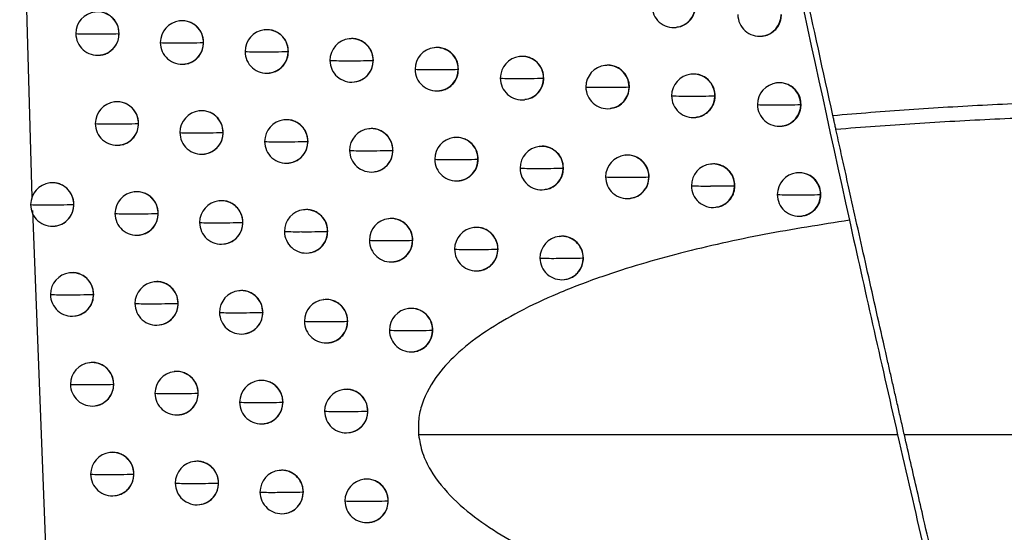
# Model space of a CAD drawing. Header units: millimetres. Extents: x 12 to 1209, y -252 to 1182.
# Tile 112 of 162: x 659 to 681, y 339 to 351. Entities that reach past the tile are written whole.
import ezdxf

# ---------------------------------------------------------------- set-up
doc = ezdxf.new("R2010")
doc.units = ezdxf.units.MM

msp = doc.modelspace()

# ---------------------------------------------------------------- linework, layer by layer
at = {"color": 7, "linetype": 'Continuous', "lineweight": 25}
for p, q in [((658.676, 356.72), (658.958, 346.856)), ((662.361, 350.913), (662.353, 350.912)), ((664.309, 350.708), (664.301, 350.707)), ((673.783, 350.765), (673.791, 350.766)), ((660.964, 350.622), (660.963, 350.622)), ((666.263, 350.502), (666.255, 350.502)), ((675.759, 350.563), (675.767, 350.564)), ((662.909, 350.416), (662.907, 350.416)), ((668.221, 350.298), (668.213, 350.297)), ((660.528, 350.126), (660.534, 350.126)), ((664.859, 350.211), (664.855, 350.21)), ((670.183, 350.094), (670.176, 350.093)), ((662.472, 349.919), (662.478, 349.92)), ((666.813, 350.006), (666.809, 350.005)), ((668.773, 349.801), (668.767, 349.801)), ((672.151, 349.89), (672.143, 349.89)), ((664.42, 349.714), (664.427, 349.715)), ((670.73, 349.597), (670.73, 349.597)), ((670.736, 349.597), (670.73, 349.597)), ((674.123, 349.688), (674.115, 349.687)), ((666.374, 349.509), (666.381, 349.509)), ((672.705, 349.394), (672.697, 349.393)), ((672.697, 349.393), (672.697, 349.393)), ((676.1, 349.485), (676.092, 349.484)), ((668.332, 349.304), (668.339, 349.305)), ((674.678, 349.191), (674.669, 349.19)), ((674.669, 349.19), (674.669, 349.19)), ((660.865, 349.048), (660.857, 349.047)), ((670.295, 349.1), (670.302, 349.101)), ((672.262, 348.897), (672.269, 348.898)), ((676.656, 348.989), (676.646, 348.988)), ((662.81, 348.842), (662.802, 348.841)), ((674.234, 348.694), (674.241, 348.695)), ((661.412, 348.551), (661.411, 348.551)), ((664.76, 348.637), (664.752, 348.636)), ((666.714, 348.432), (666.707, 348.431)), ((676.211, 348.492), (676.218, 348.492)), ((663.359, 348.345), (663.356, 348.345)), ((668.673, 348.227), (668.666, 348.226)), ((660.976, 348.054), (660.982, 348.055)), ((665.31, 348.14), (665.306, 348.139)), ((670.637, 348.023), (670.629, 348.022)), ((662.921, 347.848), (662.928, 347.849)), ((667.265, 347.935), (667.261, 347.934)), ((672.605, 347.82), (672.598, 347.819)), ((664.871, 347.643), (664.878, 347.644)), ((669.226, 347.731), (669.22, 347.73)), ((669.22, 347.73), (669.22, 347.73)), ((671.19, 347.527), (671.183, 347.526)), ((671.183, 347.526), (671.183, 347.526)), ((674.578, 347.617), (674.571, 347.616)), ((666.826, 347.438), (666.832, 347.439)), ((673.16, 347.324), (673.152, 347.323)), ((673.152, 347.323), (673.152, 347.323)), ((676.556, 347.415), (676.548, 347.414)), ((659.377, 347.185), (659.368, 347.183)), ((668.785, 347.233), (668.792, 347.234)), ((675.134, 347.121), (675.125, 347.12)), ((675.125, 347.12), (675.125, 347.12)), ((661.318, 346.978), (661.31, 346.977)), ((670.748, 347.03), (670.755, 347.03)), ((677.113, 346.919), (677.102, 346.918)), ((659.922, 346.687), (659.922, 346.687)), ((663.264, 346.772), (663.256, 346.771)), ((672.717, 346.826), (672.724, 346.827)), ((674.69, 346.623), (674.697, 346.624)), ((658.968, 346.548), (659.348, 336.739)), ((661.865, 346.481), (661.864, 346.481)), ((665.215, 346.567), (665.207, 346.566)), ((676.667, 346.421), (676.674, 346.422)), ((659.487, 346.191), (659.493, 346.191)), ((663.813, 346.275), (663.81, 346.275)), ((667.171, 346.362), (667.163, 346.361)), ((661.429, 345.984), (661.435, 345.985)), ((665.765, 346.07), (665.761, 346.069)), ((669.131, 346.157), (669.123, 346.157)), ((671.095, 345.954), (671.088, 345.953)), ((663.375, 345.778), (663.382, 345.779)), ((667.722, 345.865), (667.717, 345.864)), ((665.326, 345.573), (665.333, 345.574)), ((669.683, 345.661), (669.677, 345.66)), ((669.677, 345.66), (669.677, 345.66)), ((667.282, 345.368), (667.289, 345.369)), ((671.649, 345.457), (671.642, 345.456)), ((671.642, 345.456), (671.642, 345.456)), ((659.833, 345.115), (659.824, 345.114)), ((669.242, 345.164), (669.249, 345.164)), ((661.775, 344.909), (661.767, 344.908)), ((671.207, 344.96), (671.214, 344.961)), ((660.379, 344.618), (660.378, 344.618)), ((663.723, 344.703), (663.715, 344.702)), ((662.323, 344.411), (662.321, 344.411)), ((665.675, 344.498), (665.667, 344.497)), ((664.272, 344.206), (664.269, 344.205)), ((667.631, 344.293), (667.624, 344.292)), ((659.943, 344.121), (659.949, 344.122)), ((661.886, 343.915), (661.893, 343.916)), ((666.225, 344.001), (666.221, 344)), ((663.834, 343.709), (663.84, 343.71)), ((668.183, 343.796), (668.178, 343.796)), ((665.786, 343.504), (665.793, 343.505)), ((667.743, 343.299), (667.749, 343.3)), ((660.293, 343.047), (660.285, 343.046)), ((662.237, 342.84), (662.229, 342.839)), ((660.84, 342.549), (660.839, 342.549)), ((664.186, 342.635), (664.178, 342.634)), ((662.785, 342.343), (662.783, 342.343)), ((666.139, 342.43), (666.131, 342.429)), ((664.735, 342.138), (664.732, 342.137)), ((660.404, 342.053), (660.41, 342.054)), ((666.689, 341.933), (666.685, 341.932)), ((662.348, 341.847), (662.355, 341.847)), ((664.297, 341.641), (664.304, 341.642)), ((666.25, 341.436), (666.257, 341.437)), ((678.877, 341.388), (667.854, 341.388)), ((823.86, 341.388), (679.031, 341.388)), ((660.758, 340.979), (660.75, 340.978)), ((662.704, 340.773), (662.695, 340.772)), ((664.653, 340.568), (664.645, 340.567)), ((661.305, 340.482), (661.304, 340.482)), ((663.252, 340.276), (663.25, 340.276)), ((666.608, 340.363), (666.6, 340.362)), ((665.203, 340.071), (665.199, 340.07)), ((660.869, 339.985), (660.875, 339.986)), ((667.158, 339.866), (667.154, 339.865)), ((662.814, 339.779), (662.821, 339.78)), ((664.764, 339.574), (664.771, 339.575)), ((666.719, 339.369), (666.726, 339.37))]:
    msp.add_line(p, q, dxfattribs=at)
at = {"color": 7, "linetype": 'Continuous', "lineweight": 25, "flags": 128}
for points in [[(668.767, 349.801), (668.767, 349.801), (668.767, 349.801), (668.767, 349.801), (668.767, 349.801), (668.767, 349.801), (668.767, 349.801), (668.767, 349.801), (668.767, 349.801)], [(676.646, 348.988), (676.646, 348.988), (676.646, 348.988), (676.646, 348.988), (676.646, 348.988), (676.646, 348.988), (676.646, 348.988), (676.646, 348.988), (676.646, 348.988)], [(677.102, 346.918), (677.102, 346.918), (677.102, 346.918), (677.102, 346.918), (677.102, 346.918), (677.102, 346.918), (677.102, 346.917), (677.102, 346.917), (677.102, 346.917)], [(667.717, 345.865), (667.717, 345.865), (667.717, 345.865), (667.717, 345.865), (667.717, 345.865), (667.717, 345.864), (667.717, 345.864), (667.717, 345.864), (667.717, 345.864)], [(668.178, 343.796), (668.178, 343.796), (668.178, 343.796), (668.178, 343.796), (668.178, 343.796), (668.178, 343.796), (668.178, 343.796), (668.178, 343.796), (668.178, 343.796)]]:
    msp.add_lwpolyline(points, dxfattribs=at)
at = {"color": 7, "linetype": 'Continuous', "lineweight": 25}
for centre, radius, start, end in [((673.724, 351.262), 0.5, 180.0965, 276.8344), ((673.722, 351.258), 0.496, 277.0814, 0.4463), ((660.468, 350.622), 0.5, 96.8344, 180.1898), ((660.465, 350.624), 0.498, 359.856, 96.4948), ((675.7, 351.059), 0.5, 180.0774, 276.8344), ((675.698, 351.055), 0.496, 277.0813, 0.4365), ((662.412, 350.416), 0.5, 96.8344, 180.1845), ((662.409, 350.418), 0.498, 359.8457, 96.4947), ((664.361, 350.21), 0.5, 96.8344, 180.1753), ((664.358, 350.212), 0.498, 359.8336, 96.4946), ((660.468, 350.622), 0.5, 180.1898, 276.8344), ((660.237, 356.215), 5.601, 267.2456, 271.1511), ((660.461, 366.334), 15.72, 269.5965, 271.8307), ((660.467, 350.618), 0.496, 277.0816, 0.4596), ((660.457, 350.621), 0.505, 0.1487, 0.221), ((666.314, 350.005), 0.5, 96.8344, 180.1629), ((666.311, 350.007), 0.498, 359.8203, 96.4945), ((662.412, 350.416), 0.5, 180.1845, 276.8344), ((662.187, 355.931), 5.524, 267.1448, 271.186), ((662.412, 365.256), 14.848, 269.5739, 271.9091), ((662.41, 350.412), 0.496, 277.0816, 0.4597), ((662.401, 350.415), 0.505, 0.1487, 0.2107), ((668.272, 349.801), 0.5, 96.8344, 180.1479), ((668.269, 349.802), 0.498, 359.8065, 96.4944), ((664.361, 350.21), 0.5, 180.1753, 276.8344), ((664.142, 355.745), 5.543, 267.0923, 271.2005), ((664.368, 364.477), 14.275, 269.5582, 271.9556), ((664.359, 350.206), 0.496, 277.0816, 0.4597), ((664.35, 350.209), 0.505, 0.1487, 0.1986), ((670.235, 349.597), 0.5, 96.8344, 180.1309), ((670.232, 349.598), 0.498, 359.7928, 96.4943), ((666.314, 350.005), 0.5, 180.1629, 276.8344), ((666.102, 355.65), 5.653, 267.0873, 271.1952), ((666.329, 363.949), 13.952, 269.5496, 271.9703), ((666.313, 350.001), 0.496, 277.0816, 0.4597), ((666.304, 350.004), 0.505, 0.1487, 0.1853), ((668.272, 349.801), 0.5, 180.1479, 276.8344), ((668.066, 355.649), 5.857, 267.129, 271.1708), ((668.295, 363.651), 13.858, 269.5485, 271.9531), ((668.271, 349.797), 0.496, 277.0815, 0.4597), ((672.203, 349.393), 0.5, 96.8344, 180.1127), ((672.199, 349.395), 0.498, 359.7837, 96.4942), ((670.235, 349.597), 0.5, 180.1309, 276.8344), ((670.035, 355.756), 6.168, 267.2168, 271.1279), ((670.265, 363.584), 13.995, 269.555, 271.9039), ((670.234, 349.593), 0.496, 277.0815, 0.4597), ((674.175, 349.19), 0.5, 96.8344, 180.0939), ((674.172, 349.192), 0.498, 359.7837, 96.4942), ((672.203, 349.393), 0.5, 180.1127, 276.8344), ((672.008, 355.997), 6.612, 267.3501, 271.067), ((672.24, 363.775), 14.389, 269.5696, 271.8227), ((672.201, 349.389), 0.496, 277.0815, 0.456), ((676.152, 348.988), 0.5, 96.8344, 180.0751), ((676.148, 348.99), 0.498, 359.7837, 96.4942), ((674.175, 349.19), 0.5, 180.0939, 276.8344), ((673.987, 356.415), 7.232, 267.5283, 270.9889), ((674.219, 364.283), 15.1, 269.5922, 271.7093), ((674.173, 349.186), 0.496, 277.0814, 0.4445), ((660.916, 348.551), 0.5, 96.8344, 180.1892), ((660.913, 348.553), 0.498, 359.8536, 96.4948), ((676.152, 348.988), 0.5, 180.0751, 276.8344), ((675.97, 357.087), 8.106, 267.7508, 270.894), ((676.203, 365.223), 16.241, 269.6233, 271.5636), ((676.15, 348.984), 0.496, 277.0813, 0.4351), ((662.862, 348.345), 0.5, 96.8344, 180.1831), ((662.858, 348.347), 0.498, 359.843, 96.4947), ((660.916, 348.551), 0.5, 180.1892, 276.8344), ((660.687, 354.102), 5.559, 267.2085, 271.1647), ((660.911, 363.967), 15.424, 269.589, 271.8583), ((660.915, 348.547), 0.496, 277.0816, 0.4596), ((660.906, 348.549), 0.505, 0.1487, 0.2186), ((664.812, 348.139), 0.5, 96.8344, 180.1733), ((664.808, 348.141), 0.498, 359.8307, 96.4946), ((666.766, 347.934), 0.5, 96.8344, 180.1604), ((666.763, 347.936), 0.498, 359.8174, 96.4945), ((662.862, 348.345), 0.5, 180.1831, 276.8344), ((662.638, 353.841), 5.505, 267.119, 271.195), ((662.863, 362.973), 14.636, 269.568, 271.9293), ((662.86, 348.341), 0.496, 277.0816, 0.4597), ((662.851, 348.343), 0.505, 0.1487, 0.208), ((668.725, 347.73), 0.5, 96.8344, 180.1452), ((668.722, 347.732), 0.498, 359.8037, 96.4944), ((664.812, 348.139), 0.5, 180.1733, 276.8344), ((664.594, 353.672), 5.542, 267.0765, 271.2053), ((664.821, 362.258), 14.126, 269.5539, 271.969), ((664.81, 348.135), 0.496, 277.0816, 0.4597), ((664.801, 348.138), 0.505, 0.1487, 0.1957), ((670.689, 347.526), 0.5, 96.8344, 180.1282), ((670.686, 347.528), 0.498, 359.7903, 96.4943), ((666.766, 347.934), 0.5, 180.1604, 276.8344), ((666.555, 353.592), 5.667, 267.0805, 271.1963), ((666.783, 361.78), 13.854, 269.5468, 271.9775), ((666.764, 347.93), 0.496, 277.0816, 0.4597), ((666.755, 347.933), 0.505, 0.1487, 0.1824), ((672.657, 347.323), 0.5, 96.8344, 180.11), ((672.654, 347.325), 0.498, 359.7837, 96.4942), ((668.725, 347.73), 0.5, 180.1452, 276.8344), ((668.52, 353.606), 5.885, 267.1302, 271.1688), ((668.749, 361.525), 13.803, 269.5471, 271.9546), ((668.724, 347.726), 0.496, 277.0815, 0.4597), ((670.689, 347.526), 0.5, 180.1282, 276.8344), ((670.49, 353.729), 6.211, 267.225, 271.1232), ((670.72, 361.497), 13.979, 269.555, 271.9003), ((670.687, 347.522), 0.496, 277.0815, 0.4598), ((674.63, 347.12), 0.5, 96.8344, 180.0913), ((674.627, 347.122), 0.498, 359.7837, 96.4942), ((672.657, 347.323), 0.5, 180.11, 276.8344), ((672.464, 353.986), 6.671, 267.3644, 271.0601), ((672.695, 361.727), 14.412, 269.5707, 271.8146), ((672.656, 347.319), 0.496, 277.0815, 0.4538), ((676.608, 346.918), 0.5, 96.8344, 180.0728), ((676.604, 346.92), 0.498, 359.7837, 96.4942), ((659.428, 346.687), 0.5, 96.8344, 180.1911), ((659.424, 346.689), 0.498, 359.86, 96.4949), ((674.63, 347.12), 0.5, 180.0913, 276.8344), ((674.443, 354.425), 7.313, 267.5477, 270.9801), ((674.675, 362.28), 15.166, 269.5944, 271.6973), ((674.628, 347.116), 0.496, 277.0814, 0.4427), ((661.369, 346.481), 0.5, 96.8344, 180.1883), ((661.366, 346.482), 0.498, 359.8511, 96.4948), ((676.608, 346.918), 0.5, 180.0728, 276.8344), ((676.427, 355.126), 8.215, 267.7744, 270.8838), ((676.66, 363.273), 16.362, 269.6265, 271.5484), ((676.606, 346.914), 0.496, 277.0813, 0.4338), ((659.428, 346.687), 0.5, 180.1911, 276.8344), ((659.194, 352.336), 5.657, 267.2999, 271.1314), ((659.417, 362.866), 16.186, 269.6078, 271.7898), ((659.426, 346.683), 0.496, 277.0816, 0.4596), ((659.417, 346.686), 0.505, 0.1487, 0.2249), ((663.316, 346.275), 0.5, 96.8344, 180.1814), ((663.313, 346.276), 0.498, 359.8402, 96.4947), ((661.369, 346.481), 0.5, 180.1883, 276.8344), ((661.142, 351.996), 5.524, 267.1742, 271.1772), ((661.366, 361.625), 15.152, 269.5819, 271.8841), ((661.368, 346.477), 0.496, 277.0816, 0.4596), ((661.359, 346.479), 0.505, 0.1487, 0.2161), ((665.267, 346.069), 0.5, 96.8344, 180.1711), ((665.264, 346.071), 0.498, 359.8278, 96.4946), ((663.316, 346.275), 0.5, 180.1814, 276.8344), ((663.094, 351.756), 5.49, 267.0954, 271.2029), ((663.319, 360.709), 14.442, 269.5626, 271.9479), ((663.314, 346.271), 0.496, 277.0816, 0.4597), ((663.305, 346.273), 0.505, 0.1487, 0.2052), ((667.222, 345.864), 0.5, 96.8344, 180.1579), ((667.219, 345.866), 0.498, 359.8145, 96.4945), ((665.267, 346.069), 0.5, 180.1711, 276.8344), ((665.051, 351.604), 5.543, 267.0627, 271.2092), ((665.278, 360.052), 13.991, 269.5499, 271.9809), ((665.265, 346.065), 0.496, 277.0816, 0.4597), ((665.256, 346.068), 0.505, 0.1487, 0.1928), ((669.182, 345.66), 0.5, 96.8344, 180.1424), ((669.179, 345.662), 0.498, 359.801, 96.4944), ((671.147, 345.456), 0.5, 96.8344, 180.1254), ((671.144, 345.458), 0.498, 359.7878, 96.4943), ((667.222, 345.864), 0.5, 180.1579, 276.8344), ((667.012, 351.539), 5.683, 267.0754, 271.1968), ((667.24, 359.622), 13.766, 269.5443, 271.9833), ((667.221, 345.86), 0.496, 277.0816, 0.4597), ((669.182, 345.66), 0.5, 180.1424, 276.8344), ((668.978, 351.567), 5.915, 267.1329, 271.1662), ((669.208, 359.408), 13.756, 269.546, 271.955), ((669.181, 345.656), 0.496, 277.0815, 0.4597), ((671.147, 345.456), 0.5, 180.1254, 276.8344), ((670.949, 351.704), 6.256, 267.2345, 271.118), ((671.179, 359.419), 13.97, 269.5551, 271.8958), ((671.145, 345.452), 0.496, 277.0815, 0.4598), ((659.884, 344.618), 0.5, 96.8344, 180.191), ((659.88, 344.62), 0.498, 359.8578, 96.4948), ((661.827, 344.411), 0.5, 96.8344, 180.1873), ((661.823, 344.413), 0.498, 359.8486, 96.4948), ((659.884, 344.618), 0.5, 180.191, 276.8344), ((659.652, 350.212), 5.602, 267.2567, 271.1476), ((659.875, 360.45), 15.84, 269.5994, 271.8215), ((659.882, 344.614), 0.496, 277.0816, 0.4596), ((659.873, 344.616), 0.505, 0.1487, 0.2228), ((663.774, 344.205), 0.5, 96.8344, 180.1797), ((663.771, 344.207), 0.498, 359.8374, 96.4947), ((661.827, 344.411), 0.5, 180.1873, 276.8344), ((661.601, 349.897), 5.494, 267.1426, 271.1885), ((661.825, 359.307), 14.903, 269.5752, 271.9082), ((661.825, 344.407), 0.496, 277.0816, 0.4597), ((661.816, 344.41), 0.505, 0.1487, 0.2135), ((665.726, 344), 0.5, 96.8344, 180.1688), ((665.723, 344.002), 0.498, 359.8249, 96.4946), ((663.774, 344.205), 0.5, 180.1797, 276.8344), ((663.554, 349.675), 5.479, 267.0742, 271.2099), ((663.78, 358.461), 14.264, 269.5574, 271.9649), ((663.773, 344.202), 0.496, 277.0816, 0.4597), ((663.763, 344.204), 0.505, 0.1487, 0.2024), ((667.683, 343.796), 0.5, 96.8344, 180.1553), ((667.68, 343.797), 0.498, 359.8116, 96.4945), ((665.726, 344), 0.5, 180.1688, 276.8344), ((665.512, 349.539), 5.548, 267.0509, 271.2124), ((665.739, 357.86), 13.868, 269.5463, 271.9915), ((665.725, 343.996), 0.496, 277.0816, 0.4597), ((665.716, 343.999), 0.505, 0.1487, 0.1899), ((667.683, 343.796), 0.5, 180.1553, 276.8344), ((667.474, 349.489), 5.702, 267.0721, 271.1966), ((667.703, 357.475), 13.688, 269.5422, 271.988), ((667.681, 343.792), 0.496, 277.0816, 0.4597), ((660.344, 342.549), 0.5, 96.8344, 180.1906), ((660.341, 342.551), 0.498, 359.8556, 96.4948), ((662.289, 342.343), 0.5, 96.8344, 180.186), ((662.285, 342.345), 0.498, 359.8459, 96.4947), ((660.344, 342.549), 0.5, 180.1906, 276.8344), ((660.114, 348.095), 5.554, 267.2165, 271.1626), ((660.337, 358.065), 15.523, 269.5915, 271.8512), ((660.343, 342.545), 0.496, 277.0816, 0.4596), ((660.333, 342.548), 0.505, 0.1487, 0.2205), ((664.237, 342.137), 0.5, 96.8344, 180.1778), ((664.234, 342.139), 0.498, 359.8345, 96.4946), ((662.289, 342.343), 0.5, 180.186, 276.8344), ((662.064, 347.803), 5.469, 267.1135, 271.1988), ((662.289, 357.009), 14.674, 269.5689, 271.9305), ((662.287, 342.339), 0.496, 277.0816, 0.4597), ((662.278, 342.342), 0.505, 0.1487, 0.2109), ((666.191, 341.932), 0.5, 96.8344, 180.1665), ((666.187, 341.934), 0.498, 359.8219, 96.4945), ((664.237, 342.137), 0.5, 180.1778, 276.8344), ((664.018, 347.6), 5.471, 267.0552, 271.2159), ((664.245, 356.229), 14.1, 269.5527, 271.9804), ((664.236, 342.133), 0.496, 277.0816, 0.4597), ((664.227, 342.136), 0.505, 0.1487, 0.1995), ((666.191, 341.932), 0.5, 180.1665, 276.8344), ((665.977, 347.479), 5.556, 267.0411, 271.2147), ((666.205, 355.68), 13.756, 269.543, 272.0008), ((666.189, 341.928), 0.496, 277.0816, 0.4597), ((666.18, 341.931), 0.505, 0.1487, 0.1869), ((660.809, 340.482), 0.5, 96.8344, 180.19), ((660.806, 340.484), 0.498, 359.8532, 96.4948), ((662.755, 340.276), 0.5, 96.8344, 180.1846), ((662.752, 340.278), 0.498, 359.8432, 96.4947), ((664.705, 340.07), 0.5, 96.8344, 180.1758), ((664.702, 340.072), 0.498, 359.8316, 96.4946), ((660.809, 340.482), 0.5, 180.19, 276.8344), ((660.581, 345.986), 5.513, 267.1791, 271.1764), ((660.805, 355.707), 15.233, 269.584, 271.879), ((660.808, 340.478), 0.496, 277.0816, 0.4596), ((660.799, 340.481), 0.505, 0.1487, 0.2182), ((662.757, 354.732), 14.464, 269.5629, 271.9512), ((662.753, 340.272), 0.496, 277.0816, 0.4597), ((662.744, 340.274), 0.505, 0.1487, 0.2082), ((666.659, 339.865), 0.5, 96.8344, 180.164), ((666.656, 339.867), 0.498, 359.819, 96.4945), ((662.755, 340.276), 0.5, 180.1846, 276.8344), ((662.532, 345.715), 5.448, 267.0868, 271.208), ((664.705, 340.07), 0.5, 180.1758, 276.8344), ((664.487, 345.529), 5.468, 267.0384, 271.2211), ((664.714, 354.013), 13.95, 269.5482, 271.9945), ((664.703, 340.066), 0.496, 277.0816, 0.4597), ((664.694, 340.069), 0.505, 0.1487, 0.1966), ((666.659, 339.865), 0.5, 180.164, 276.8344), ((666.447, 345.423), 5.567, 267.033, 271.2164), ((666.675, 353.512), 13.654, 269.5401, 272.0088), ((666.658, 339.861), 0.496, 277.0816, 0.4597), ((666.648, 339.864), 0.505, 0.1487, 0.184)]:
    msp.add_arc(centre, radius, start, end, dxfattribs=at)
for points, knots in [([(685.661, 349.153), (685.438, 350.333), (684.994, 352.681), (684.345, 356.187), (683.711, 359.66), (683.094, 363.099), (682.494, 366.504), (681.909, 369.875), (681.34, 373.212), (680.787, 376.515), (680.248, 379.784), (679.724, 383.019), (679.215, 386.22), (678.72, 389.386), (678.238, 392.518), (677.77, 395.616), (677.316, 398.679), (676.874, 401.708), (676.446, 404.702), (676.029, 407.661), (675.625, 410.586), (675.233, 413.476), (674.853, 416.331), (674.484, 419.152), (674.126, 421.938), (673.78, 424.689), (673.443, 427.405), (673.226, 429.204), (673.118, 430.098)], [0, 0, 0, 0, 0.04397, 0.087499, 0.130586, 0.173231, 0.215435, 0.257197, 0.298519, 0.339399, 0.379839, 0.419839, 0.459397, 0.498516, 0.537194, 0.575432, 0.61323, 0.650588, 0.687507, 0.723986, 0.760025, 0.795625, 0.830785, 0.865506, 0.899788, 0.933631, 0.967035, 1, 1, 1, 1]), ([(677.386, 348.738), (677.163, 349.754), (676.72, 351.778), (676.07, 354.806), (675.433, 357.813), (674.81, 360.799), (674.201, 363.763), (673.606, 366.706), (673.024, 369.628), (672.455, 372.528), (671.899, 375.407), (671.356, 378.264), (670.826, 381.099), (670.308, 383.913), (669.802, 386.705), (669.309, 389.475), (668.827, 392.224), (668.357, 394.95), (667.898, 397.654), (667.451, 400.337), (667.015, 402.997), (666.589, 405.635), (666.175, 408.251), (665.771, 410.844), (665.377, 413.416), (664.993, 415.965), (664.619, 418.491), (664.256, 420.996), (663.902, 423.477), (663.557, 425.936), (663.333, 427.569), (663.221, 428.381)], [0, 0, 0, 0, 0.038566, 0.07684, 0.114823, 0.152513, 0.189913, 0.22702, 0.263836, 0.30036, 0.336593, 0.372534, 0.408183, 0.44354, 0.478606, 0.513381, 0.547863, 0.582054, 0.615954, 0.649562, 0.682878, 0.715902, 0.748635, 0.781076, 0.813226, 0.845084, 0.87665, 0.907925, 0.938908, 0.9696, 1, 1, 1, 1]), ([(664.134, 420.796), (664.724, 416.803), (665.929, 408.648), (667.968, 396.194), (670.155, 383.768), (672.505, 371.372), (674.997, 358.997), (676.831, 350.605), (677.766, 346.325)], [0, 0, 0, 0, 0.159933, 0.326584, 0.499955, 0.659741, 0.826423, 1, 1, 1, 1]), ([(673.79, 350.772), (673.822, 350.775), (673.9, 350.783), (674.007, 350.841), (674.1, 350.921), (674.176, 351.028), (674.221, 351.144), (674.225, 351.23), (674.227, 351.263)], [0, 0, 0, 0, 0.133425, 0.325727, 0.495304, 0.642108, 0.866504, 1, 1, 1, 1]), ([(660.964, 350.622), (660.959, 350.675), (660.948, 350.788), (660.875, 350.92), (660.785, 351.013), (660.696, 351.073), (660.591, 351.112), (660.494, 351.128), (660.437, 351.119), (660.418, 351.116)], [0, 0, 0, 0, 0.185763, 0.4021239, 0.5223884, 0.6504139, 0.7862042, 0.9297614, 1, 1, 1, 1]), ([(675.766, 350.568), (675.793, 350.571), (675.861, 350.577), (675.96, 350.625), (676.053, 350.694), (676.136, 350.795), (676.194, 350.92), (676.201, 351.019), (676.204, 351.06)], [0, 0, 0, 0, 0.110725, 0.286834, 0.446676, 0.590231, 0.827516, 1, 1, 1, 1]), ([(662.909, 350.416), (662.904, 350.469), (662.893, 350.583), (662.819, 350.715), (662.729, 350.808), (662.64, 350.867), (662.535, 350.906), (662.438, 350.922), (662.38, 350.913), (662.361, 350.91)], [0, 0, 0, 0, 0.186815, 0.40356, 0.523753, 0.651527, 0.786881, 0.929816, 1, 1, 1, 1]), ([(664.859, 350.211), (664.854, 350.264), (664.843, 350.378), (664.768, 350.51), (664.678, 350.603), (664.588, 350.662), (664.483, 350.701), (664.387, 350.716), (664.329, 350.707), (664.31, 350.704)], [0, 0, 0, 0, 0.1879745, 0.4051304, 0.5252393, 0.6527291, 0.7875989, 0.9298467, 1, 1, 1, 1]), ([(660.534, 350.13), (660.553, 350.131), (660.608, 350.136), (660.693, 350.171), (660.781, 350.227), (660.872, 350.319), (660.948, 350.452), (660.959, 350.568), (660.964, 350.622)], [0, 0, 0, 0, 0.0804269, 0.2352783, 0.3823701, 0.5217112, 0.7760922, 1, 1, 1, 1]), ([(666.813, 350.006), (666.808, 350.059), (666.797, 350.174), (666.722, 350.306), (666.631, 350.399), (666.541, 350.457), (666.436, 350.496), (666.34, 350.511), (666.282, 350.502), (666.263, 350.499)], [0, 0, 0, 0, 0.189417, 0.407073, 0.52707, 0.654204, 0.78847, 0.929867, 1, 1, 1, 1]), ([(662.478, 349.924), (662.497, 349.925), (662.552, 349.93), (662.636, 349.964), (662.725, 350.02), (662.817, 350.112), (662.893, 350.245), (662.904, 350.361), (662.909, 350.416)], [0, 0, 0, 0, 0.079637, 0.233873, 0.380601, 0.519826, 0.774693, 1, 1, 1, 1]), ([(668.773, 349.801), (668.767, 349.855), (668.756, 349.971), (668.68, 350.104), (668.588, 350.196), (668.498, 350.254), (668.393, 350.291), (668.298, 350.307), (668.24, 350.297), (668.221, 350.294)], [0, 0, 0, 0, 0.191793, 0.410253, 0.53006, 0.656603, 0.789877, 0.92988, 1, 1, 1, 1]), ([(664.427, 349.718), (664.445, 349.719), (664.5, 349.724), (664.584, 349.758), (664.673, 349.813), (664.765, 349.905), (664.843, 350.038), (664.854, 350.155), (664.859, 350.211)], [0, 0, 0, 0, 0.078228, 0.231421, 0.377529, 0.516553, 0.772252, 1, 1, 1, 1]), ([(670.736, 349.597), (670.731, 349.654), (670.719, 349.773), (670.638, 349.908), (670.543, 349.998), (670.455, 350.053), (670.352, 350.088), (670.259, 350.102), (670.203, 350.093), (670.184, 350.09)], [0, 0, 0, 0, 0.201369, 0.423034, 0.542055, 0.666206, 0.795484, 0.929888, 1, 1, 1, 1]), ([(666.38, 349.513), (666.398, 349.514), (666.452, 349.519), (666.535, 349.552), (666.624, 349.606), (666.717, 349.696), (666.797, 349.831), (666.808, 349.949), (666.813, 350.006)], [0, 0, 0, 0, 0.075563, 0.226831, 0.371789, 0.510438, 0.767677, 1, 1, 1, 1]), ([(668.339, 349.308), (668.355, 349.309), (668.407, 349.313), (668.488, 349.344), (668.576, 349.396), (668.671, 349.485), (668.755, 349.621), (668.767, 349.742), (668.773, 349.801)], [0, 0, 0, 0, 0.069699, 0.216776, 0.359228, 0.497056, 0.757659, 1, 1, 1, 1]), ([(672.705, 349.394), (672.705, 349.411), (672.703, 349.458), (672.685, 349.549), (672.631, 349.672), (672.538, 349.777), (672.428, 349.847), (672.321, 349.885), (672.225, 349.9), (672.168, 349.889), (672.151, 349.886)], [0, 0, 0, 0, 0.059687, 0.168812, 0.327186, 0.534532, 0.657108, 0.792003, 0.939201, 1, 1, 1, 1]), ([(670.3, 349.109), (670.344, 349.114), (670.452, 349.128), (670.598, 349.233), (670.691, 349.37), (670.731, 349.497), (670.735, 349.564), (670.736, 349.597)], [0, 0, 0, 0, 0.183585, 0.451928, 0.723605, 0.861379, 1, 1, 1, 1]), ([(674.678, 349.191), (674.674, 349.244), (674.663, 349.357), (674.588, 349.489), (674.497, 349.582), (674.407, 349.642), (674.3, 349.681), (674.202, 349.696), (674.143, 349.687), (674.123, 349.684)], [0, 0, 0, 0, 0.185706, 0.402136, 0.522446, 0.65051, 0.786325, 0.929884, 1, 1, 1, 1]), ([(672.268, 348.905), (672.313, 348.911), (672.423, 348.925), (672.569, 349.033), (672.683, 349.197), (672.698, 349.328), (672.705, 349.394)], [0, 0, 0, 0, 0.188903, 0.459267, 0.729632, 1, 1, 1, 1]), ([(676.656, 348.989), (676.651, 349.042), (676.641, 349.156), (676.565, 349.288), (676.473, 349.381), (676.382, 349.44), (676.276, 349.479), (676.178, 349.494), (676.119, 349.485), (676.1, 349.482)], [0, 0, 0, 0, 0.187832, 0.404961, 0.525094, 0.65263, 0.787567, 0.9299, 1, 1, 1, 1]), ([(674.241, 348.7), (674.271, 348.703), (674.346, 348.711), (674.45, 348.765), (674.543, 348.841), (674.622, 348.946), (674.671, 349.065), (674.676, 349.156), (674.678, 349.191)], [0, 0, 0, 0, 0.125795, 0.312661, 0.478968, 0.62468, 0.853404, 1, 1, 1, 1]), ([(677.386, 348.738), (677.676, 348.762), (678.26, 348.812), (679.143, 348.877), (680.038, 348.934), (680.946, 348.984), (681.866, 349.027), (682.799, 349.062), (683.744, 349.089), (684.702, 349.11), (685.346, 349.117), (685.669, 349.121)], [0, 0, 0, 0, 0.105573, 0.212483, 0.32075, 0.430395, 0.541438, 0.653899, 0.767799, 0.883159, 1, 1, 1, 1]), ([(661.412, 348.551), (661.407, 348.603), (661.397, 348.717), (661.323, 348.849), (661.233, 348.942), (661.144, 349.002), (661.039, 349.041), (660.943, 349.057), (660.885, 349.048), (660.866, 349.045)], [0, 0, 0, 0, 0.185992, 0.40244, 0.522691, 0.650664, 0.786361, 0.929784, 1, 1, 1, 1]), ([(676.218, 348.497), (676.244, 348.5), (676.312, 348.506), (676.41, 348.552), (676.503, 348.621), (676.587, 348.722), (676.646, 348.847), (676.653, 348.947), (676.656, 348.989)], [0, 0, 0, 0, 0.108985, 0.283851, 0.442947, 0.586252, 0.824527, 1, 1, 1, 1]), ([(663.359, 348.345), (663.354, 348.398), (663.343, 348.512), (663.269, 348.644), (663.178, 348.737), (663.089, 348.796), (662.984, 348.835), (662.888, 348.851), (662.83, 348.841), (662.811, 348.838)], [0, 0, 0, 0, 0.187055, 0.403886, 0.524063, 0.651778, 0.787032, 0.929825, 1, 1, 1, 1]), ([(677.457, 348.414), (677.454, 348.429), (677.447, 348.459), (677.436, 348.51), (677.422, 348.573), (677.405, 348.649), (677.392, 348.708), (677.386, 348.738)], [0, 0, 0, 0, 0.166026, 0.331902, 0.500085, 0.749349, 1, 1, 1, 1]), ([(685.826, 348.77), (685.508, 348.767), (684.873, 348.762), (683.924, 348.744), (682.982, 348.72), (682.045, 348.689), (681.115, 348.65), (680.192, 348.603), (679.274, 348.549), (678.363, 348.486), (677.759, 348.438), (677.457, 348.414)], [0, 0, 0, 0, 0.1138101, 0.2269143, 0.3393253, 0.4510565, 0.5621213, 0.6725336, 0.7823077, 0.8914582, 1, 1, 1, 1]), ([(660.982, 348.059), (661.001, 348.06), (661.056, 348.065), (661.141, 348.099), (661.23, 348.156), (661.321, 348.247), (661.397, 348.38), (661.407, 348.497), (661.412, 348.551)], [0, 0, 0, 0, 0.0803283, 0.2350923, 0.3821331, 0.5214583, 0.7759064, 1, 1, 1, 1]), ([(665.31, 348.14), (665.305, 348.193), (665.294, 348.307), (665.219, 348.439), (665.128, 348.532), (665.039, 348.591), (664.934, 348.63), (664.837, 348.645), (664.78, 348.636), (664.761, 348.633)], [0, 0, 0, 0, 0.1882494, 0.4055018, 0.5255902, 0.6530125, 0.7877674, 0.9298525, 1, 1, 1, 1]), ([(667.265, 347.935), (667.26, 347.988), (667.249, 348.103), (667.174, 348.236), (667.082, 348.328), (666.993, 348.387), (666.888, 348.425), (666.792, 348.44), (666.734, 348.431), (666.715, 348.428)], [0, 0, 0, 0, 0.189795, 0.40758, 0.527548, 0.654587, 0.788696, 0.929871, 1, 1, 1, 1]), ([(662.927, 347.852), (662.946, 347.854), (663.001, 347.859), (663.086, 347.893), (663.175, 347.949), (663.266, 348.04), (663.343, 348.174), (663.354, 348.29), (663.359, 348.345)], [0, 0, 0, 0, 0.079452, 0.233544, 0.380187, 0.519384, 0.774365, 1, 1, 1, 1]), ([(669.226, 347.731), (669.22, 347.785), (669.209, 347.901), (669.132, 348.034), (669.04, 348.125), (668.95, 348.183), (668.846, 348.221), (668.751, 348.236), (668.693, 348.226), (668.674, 348.223)], [0, 0, 0, 0, 0.1925897, 0.4113177, 0.53106, 0.6574037, 0.7903457, 0.9298822, 1, 1, 1, 1]), ([(679.031, 341.388), (679.007, 341.494), (678.959, 341.706), (678.887, 342.023), (678.815, 342.34), (678.743, 342.655), (678.672, 342.97), (678.554, 343.495), (678.39, 344.223), (678.185, 345.137), (677.988, 346.019), (677.82, 346.771), (677.681, 347.401), (677.565, 347.923), (677.493, 348.25), (677.457, 348.414)], [0, 0, 0, 0, 0.041614, 0.083152, 0.12465, 0.166144, 0.207668, 0.249261, 0.374711, 0.500067, 0.624737, 0.749251, 0.832988, 0.916468, 1, 1, 1, 1]), ([(664.877, 347.647), (664.896, 347.648), (664.95, 347.653), (665.035, 347.687), (665.123, 347.742), (665.216, 347.833), (665.294, 347.967), (665.304, 348.084), (665.31, 348.14)], [0, 0, 0, 0, 0.07788, 0.230817, 0.376772, 0.515746, 0.771649, 1, 1, 1, 1]), ([(671.19, 347.527), (671.183, 347.592), (671.168, 347.723), (671.053, 347.89), (670.89, 347.997), (670.739, 348.04), (670.657, 348.02), (670.639, 348.015)], [0, 0, 0, 0, 0.2325935, 0.465187, 0.6977805, 0.9303741, 1, 1, 1, 1]), ([(666.832, 347.442), (666.85, 347.443), (666.903, 347.448), (666.986, 347.48), (667.075, 347.535), (667.168, 347.625), (667.249, 347.759), (667.26, 347.878), (667.265, 347.935)], [0, 0, 0, 0, 0.074849, 0.225603, 0.370253, 0.508801, 0.766452, 1, 1, 1, 1]), ([(673.16, 347.324), (673.155, 347.374), (673.145, 347.486), (673.073, 347.617), (672.983, 347.711), (672.892, 347.772), (672.784, 347.813), (672.685, 347.828), (672.625, 347.82), (672.606, 347.817)], [0, 0, 0, 0, 0.180635, 0.395374, 0.516099, 0.645424, 0.783342, 0.929846, 1, 1, 1, 1]), ([(668.791, 347.237), (668.807, 347.238), (668.858, 347.242), (668.939, 347.273), (669.026, 347.324), (669.122, 347.412), (669.207, 347.548), (669.22, 347.671), (669.226, 347.731)], [0, 0, 0, 0, 0.067867, 0.213637, 0.355307, 0.492878, 0.754531, 1, 1, 1, 1]), ([(670.755, 347.035), (670.781, 347.038), (670.865, 347.046), (670.972, 347.104), (671.069, 347.191), (671.133, 347.284), (671.181, 347.398), (671.187, 347.483), (671.19, 347.527)], [0, 0, 0, 0, 0.108859, 0.352184, 0.49425, 0.649585, 0.818173, 1, 1, 1, 1]), ([(675.134, 347.121), (675.129, 347.173), (675.118, 347.287), (675.044, 347.419), (674.952, 347.512), (674.862, 347.571), (674.755, 347.61), (674.657, 347.626), (674.598, 347.617), (674.579, 347.614)], [0, 0, 0, 0, 0.186168, 0.402751, 0.523022, 0.650972, 0.786595, 0.929886, 1, 1, 1, 1]), ([(672.722, 346.835), (672.767, 346.841), (672.877, 346.855), (673.023, 346.963), (673.138, 347.127), (673.153, 347.258), (673.16, 347.324)], [0, 0, 0, 0, 0.189327, 0.459545, 0.729769, 1, 1, 1, 1]), ([(677.113, 346.919), (677.108, 346.972), (677.097, 347.086), (677.021, 347.218), (676.929, 347.311), (676.838, 347.37), (676.732, 347.408), (676.634, 347.424), (676.575, 347.414), (676.556, 347.411)], [0, 0, 0, 0, 0.188053, 0.405254, 0.525369, 0.65285, 0.787696, 0.929903, 1, 1, 1, 1]), ([(659.922, 346.687), (659.918, 346.738), (659.908, 346.846), (659.827, 347.001), (659.711, 347.108), (659.592, 347.164), (659.487, 347.19), (659.414, 347.186), (659.377, 347.184)], [0, 0, 0, 0, 0.1798068, 0.3832535, 0.610391, 0.7335016, 0.8626324, 1, 1, 1, 1]), ([(674.696, 346.629), (674.725, 346.632), (674.798, 346.64), (674.9, 346.691), (674.993, 346.765), (675.073, 346.868), (675.125, 346.99), (675.131, 347.083), (675.134, 347.121)], [0, 0, 0, 0, 0.120424, 0.303462, 0.467469, 0.612413, 0.844185, 1, 1, 1, 1]), ([(661.865, 346.481), (661.86, 346.533), (661.85, 346.647), (661.776, 346.779), (661.686, 346.872), (661.597, 346.932), (661.492, 346.971), (661.395, 346.987), (661.338, 346.977), (661.319, 346.974)], [0, 0, 0, 0, 0.186222, 0.402755, 0.522991, 0.650909, 0.78651, 0.929796, 1, 1, 1, 1]), ([(676.674, 346.427), (676.7, 346.429), (676.767, 346.435), (676.865, 346.481), (676.957, 346.55), (677.042, 346.649), (677.102, 346.775), (677.109, 346.876), (677.113, 346.919)], [0, 0, 0, 0, 0.1075293, 0.2813548, 0.4398254, 0.5829222, 0.8220254, 1, 1, 1, 1]), ([(659.493, 346.193), (659.497, 346.193), (659.535, 346.192), (659.603, 346.216), (659.717, 346.269), (659.828, 346.374), (659.909, 346.527), (659.918, 346.636), (659.922, 346.687)], [0, 0, 0, 0, 0.0173769, 0.1599574, 0.2969605, 0.5531654, 0.7874755, 1, 1, 1, 1]), ([(663.813, 346.275), (663.808, 346.328), (663.797, 346.442), (663.723, 346.574), (663.632, 346.667), (663.543, 346.726), (663.438, 346.765), (663.342, 346.781), (663.284, 346.771), (663.265, 346.768)], [0, 0, 0, 0, 0.187301, 0.40422, 0.52438, 0.652035, 0.787186, 0.929833, 1, 1, 1, 1]), ([(661.435, 345.988), (661.454, 345.99), (661.509, 345.994), (661.594, 346.029), (661.682, 346.085), (661.774, 346.177), (661.85, 346.31), (661.86, 346.426), (661.865, 346.481)], [0, 0, 0, 0, 0.080216, 0.234884, 0.381868, 0.521176, 0.775698, 1, 1, 1, 1]), ([(665.765, 346.07), (665.76, 346.123), (665.749, 346.237), (665.674, 346.37), (665.583, 346.462), (665.494, 346.521), (665.389, 346.56), (665.293, 346.575), (665.235, 346.566), (665.216, 346.563)], [0, 0, 0, 0, 0.18854, 0.405894, 0.525961, 0.653311, 0.787945, 0.929858, 1, 1, 1, 1]), ([(663.381, 345.782), (663.4, 345.784), (663.455, 345.788), (663.54, 345.823), (663.628, 345.879), (663.72, 345.97), (663.797, 346.103), (663.808, 346.22), (663.813, 346.275)], [0, 0, 0, 0, 0.079243, 0.233174, 0.379721, 0.518888, 0.773996, 1, 1, 1, 1]), ([(667.722, 345.865), (667.717, 345.919), (667.706, 346.033), (667.63, 346.166), (667.538, 346.258), (667.449, 346.317), (667.344, 346.355), (667.248, 346.37), (667.19, 346.361), (667.171, 346.358)], [0, 0, 0, 0, 0.190219, 0.408148, 0.528082, 0.655016, 0.788948, 0.929874, 1, 1, 1, 1]), ([(677.766, 346.325), (677.112, 346.222), (675.807, 346.016), (673.904, 345.593), (672.317, 345.13), (671.082, 344.661), (670.191, 344.246), (669.427, 343.8), (668.797, 343.325), (668.269, 342.778), (667.958, 342.237), (667.842, 341.744), (667.85, 341.506), (667.854, 341.388)], [0, 0, 0, 0, 0.1681657, 0.3355201, 0.4961417, 0.5891526, 0.6726286, 0.7471013, 0.814788, 0.8733557, 0.9400261, 0.9702944, 1, 1, 1, 1]), ([(677.766, 346.325), (677.941, 345.541), (678.29, 343.974), (678.682, 342.25), (678.877, 341.388)], [0, 0, 0, 0, 0.499697, 1, 1, 1, 1]), ([(665.333, 345.577), (665.351, 345.578), (665.405, 345.583), (665.489, 345.617), (665.578, 345.672), (665.671, 345.763), (665.749, 345.897), (665.76, 346.014), (665.765, 346.07)], [0, 0, 0, 0, 0.077483, 0.230128, 0.375908, 0.514826, 0.770961, 1, 1, 1, 1]), ([(669.683, 345.661), (669.678, 345.715), (669.667, 345.832), (669.589, 345.965), (669.496, 346.056), (669.407, 346.114), (669.303, 346.151), (669.208, 346.166), (669.15, 346.157), (669.131, 346.154)], [0, 0, 0, 0, 0.193626, 0.412701, 0.532358, 0.658444, 0.790954, 0.929884, 1, 1, 1, 1]), ([(671.649, 345.457), (671.641, 345.523), (671.626, 345.653), (671.511, 345.821), (671.348, 345.928), (671.197, 345.97), (671.115, 345.95), (671.097, 345.946)], [0, 0, 0, 0, 0.232594, 0.465187, 0.697781, 0.930374, 1, 1, 1, 1]), ([(667.288, 345.372), (667.306, 345.373), (667.359, 345.378), (667.442, 345.41), (667.53, 345.464), (667.624, 345.554), (667.705, 345.688), (667.716, 345.808), (667.722, 345.865)], [0, 0, 0, 0, 0.0740092, 0.2241591, 0.3684487, 0.5068779, 0.765013, 1, 1, 1, 1]), ([(669.249, 345.167), (669.264, 345.168), (669.314, 345.172), (669.393, 345.202), (669.481, 345.252), (669.577, 345.34), (669.664, 345.476), (669.677, 345.6), (669.683, 345.661)], [0, 0, 0, 0, 0.065553, 0.209675, 0.35036, 0.487608, 0.750586, 1, 1, 1, 1]), ([(671.213, 344.964), (671.234, 344.966), (671.311, 344.973), (671.414, 345.025), (671.514, 345.107), (671.585, 345.201), (671.638, 345.32), (671.645, 345.41), (671.649, 345.457)], [0, 0, 0, 0, 0.0869321, 0.3230315, 0.4669283, 0.6277386, 0.8054381, 1, 1, 1, 1]), ([(660.379, 344.618), (660.374, 344.67), (660.364, 344.783), (660.29, 344.916), (660.201, 345.009), (660.112, 345.068), (660.006, 345.108), (659.91, 345.124), (659.852, 345.114), (659.833, 345.111)], [0, 0, 0, 0, 0.185435, 0.401681, 0.521969, 0.650074, 0.786, 0.929749, 1, 1, 1, 1]), ([(662.323, 344.411), (662.318, 344.464), (662.308, 344.578), (662.234, 344.71), (662.144, 344.803), (662.054, 344.863), (661.949, 344.902), (661.853, 344.917), (661.795, 344.908), (661.776, 344.905)], [0, 0, 0, 0, 0.186456, 0.403075, 0.523295, 0.651156, 0.78666, 0.929807, 1, 1, 1, 1]), ([(659.949, 344.125), (659.968, 344.127), (660.023, 344.132), (660.108, 344.166), (660.197, 344.223), (660.288, 344.315), (660.363, 344.448), (660.374, 344.563), (660.379, 344.618)], [0, 0, 0, 0, 0.080698, 0.235748, 0.382958, 0.522336, 0.776558, 1, 1, 1, 1]), ([(664.272, 344.206), (664.267, 344.259), (664.256, 344.373), (664.182, 344.505), (664.091, 344.598), (664.002, 344.657), (663.896, 344.696), (663.8, 344.712), (663.742, 344.702), (663.723, 344.699)], [0, 0, 0, 0, 0.187555, 0.404566, 0.524707, 0.6523, 0.787345, 0.92984, 1, 1, 1, 1]), ([(661.892, 343.919), (661.911, 343.921), (661.966, 343.925), (662.051, 343.96), (662.14, 344.016), (662.231, 344.108), (662.307, 344.241), (662.318, 344.357), (662.323, 344.411)], [0, 0, 0, 0, 0.0800878, 0.2346502, 0.3815724, 0.5208602, 0.7754649, 1, 1, 1, 1]), ([(666.225, 344.001), (666.22, 344.054), (666.209, 344.168), (666.134, 344.301), (666.043, 344.393), (665.953, 344.452), (665.848, 344.491), (665.752, 344.506), (665.694, 344.497), (665.675, 344.494)], [0, 0, 0, 0, 0.188851, 0.406313, 0.526356, 0.653629, 0.788133, 0.929862, 1, 1, 1, 1]), ([(663.84, 343.713), (663.859, 343.715), (663.914, 343.719), (663.998, 343.754), (664.087, 343.809), (664.179, 343.901), (664.256, 344.034), (664.267, 344.151), (664.272, 344.206)], [0, 0, 0, 0, 0.0790051, 0.2327562, 0.3791965, 0.5183289, 0.7735791, 1, 1, 1, 1]), ([(668.183, 343.796), (668.178, 343.85), (668.167, 343.965), (668.09, 344.098), (667.999, 344.19), (667.909, 344.248), (667.804, 344.286), (667.709, 344.302), (667.651, 344.292), (667.632, 344.289)], [0, 0, 0, 0, 0.190703, 0.408797, 0.528692, 0.655506, 0.789235, 0.929877, 1, 1, 1, 1]), ([(665.792, 343.508), (665.811, 343.509), (665.865, 343.514), (665.949, 343.547), (666.037, 343.602), (666.13, 343.693), (666.209, 343.827), (666.22, 343.945), (666.225, 344.001)], [0, 0, 0, 0, 0.0770255, 0.2293374, 0.3749193, 0.5137717, 0.7701729, 1, 1, 1, 1]), ([(667.749, 343.303), (667.766, 343.304), (667.819, 343.309), (667.902, 343.341), (667.99, 343.394), (668.084, 343.484), (668.166, 343.619), (668.177, 343.739), (668.183, 343.796)], [0, 0, 0, 0, 0.0730107, 0.222445, 0.3663067, 0.5045957, 0.7633043, 1, 1, 1, 1]), ([(660.84, 342.549), (660.835, 342.602), (660.825, 342.715), (660.751, 342.847), (660.661, 342.94), (660.572, 343), (660.467, 343.039), (660.371, 343.055), (660.313, 343.046), (660.294, 343.043)], [0, 0, 0, 0, 0.185665, 0.401996, 0.52227, 0.650321, 0.786152, 0.929765, 1, 1, 1, 1]), ([(662.785, 342.343), (662.78, 342.396), (662.77, 342.51), (662.696, 342.642), (662.605, 342.735), (662.516, 342.794), (662.411, 342.833), (662.315, 342.849), (662.257, 342.84), (662.238, 342.837)], [0, 0, 0, 0, 0.186694, 0.4034, 0.523604, 0.651407, 0.786812, 0.929817, 1, 1, 1, 1]), ([(660.41, 342.057), (660.429, 342.059), (660.484, 342.063), (660.569, 342.098), (660.658, 342.154), (660.749, 342.246), (660.824, 342.379), (660.835, 342.495), (660.84, 342.549)], [0, 0, 0, 0, 0.0806218, 0.2355999, 0.3827677, 0.5221337, 0.7764096, 1, 1, 1, 1]), ([(664.735, 342.138), (664.73, 342.191), (664.72, 342.305), (664.645, 342.437), (664.554, 342.53), (664.465, 342.589), (664.36, 342.628), (664.263, 342.643), (664.205, 342.634), (664.186, 342.631)], [0, 0, 0, 0, 0.18782, 0.404924, 0.525046, 0.652574, 0.787508, 0.929847, 1, 1, 1, 1]), ([(662.354, 341.851), (662.373, 341.852), (662.428, 341.857), (662.513, 341.892), (662.602, 341.948), (662.693, 342.039), (662.77, 342.172), (662.78, 342.289), (662.785, 342.343)], [0, 0, 0, 0, 0.0799422, 0.2343874, 0.3812405, 0.5205063, 0.7752027, 1, 1, 1, 1]), ([(666.689, 341.933), (666.684, 341.986), (666.674, 342.101), (666.598, 342.233), (666.507, 342.326), (666.418, 342.384), (666.312, 342.423), (666.216, 342.438), (666.159, 342.429), (666.139, 342.426)], [0, 0, 0, 0, 0.1891875, 0.406765, 0.5267813, 0.6539721, 0.7883348, 0.9298665, 1, 1, 1, 1]), ([(664.303, 341.645), (664.322, 341.647), (664.377, 341.651), (664.461, 341.685), (664.55, 341.741), (664.642, 341.832), (664.719, 341.966), (664.73, 342.083), (664.735, 342.138)], [0, 0, 0, 0, 0.078735, 0.232283, 0.378603, 0.517696, 0.773107, 1, 1, 1, 1]), ([(666.256, 341.44), (666.275, 341.441), (666.329, 341.446), (666.412, 341.479), (666.501, 341.534), (666.594, 341.625), (666.673, 341.759), (666.684, 341.877), (666.689, 341.933)], [0, 0, 0, 0, 0.076497, 0.228426, 0.373779, 0.512556, 0.769264, 1, 1, 1, 1]), ([(667.854, 341.388), (667.878, 341.246), (667.927, 340.962), (668.18, 340.444), (668.824, 339.676), (670.48, 338.57), (672.078, 338.033), (673.14, 337.676)], [0, 0, 0, 0, 0.063208, 0.126505, 0.252288, 0.502884, 1, 1, 1, 1]), ([(678.877, 341.388), (679.08, 340.503), (679.484, 338.732), (679.855, 337.138), (680.041, 336.341)], [0, 0, 0, 0, 0.5001891, 1, 1, 1, 1]), ([(680.675, 334.291), (680.656, 334.372), (680.618, 334.534), (680.559, 334.784), (680.499, 335.04), (680.438, 335.302), (680.375, 335.57), (680.268, 336.027), (680.113, 336.691), (679.906, 337.583), (679.692, 338.505), (679.499, 339.345), (679.327, 340.092), (679.179, 340.739), (679.081, 341.172), (679.031, 341.388)], [0, 0, 0, 0, 0.041569, 0.083096, 0.124619, 0.166179, 0.207813, 0.249561, 0.374709, 0.500151, 0.624624, 0.749296, 0.832887, 0.916354, 1, 1, 1, 1]), ([(661.305, 340.482), (661.3, 340.534), (661.29, 340.648), (661.217, 340.78), (661.126, 340.873), (661.037, 340.933), (660.932, 340.972), (660.836, 340.988), (660.778, 340.979), (660.759, 340.976)], [0, 0, 0, 0, 0.185899, 0.402318, 0.522578, 0.650574, 0.78631, 0.929787, 1, 1, 1, 1]), ([(663.252, 340.276), (663.247, 340.329), (663.236, 340.443), (663.162, 340.575), (663.072, 340.668), (662.983, 340.727), (662.877, 340.766), (662.781, 340.782), (662.723, 340.773), (662.704, 340.769)], [0, 0, 0, 0, 0.186938, 0.403732, 0.523918, 0.651663, 0.786966, 0.929826, 1, 1, 1, 1]), ([(665.203, 340.071), (665.198, 340.124), (665.187, 340.238), (665.113, 340.37), (665.022, 340.463), (664.932, 340.522), (664.827, 340.561), (664.731, 340.576), (664.673, 340.567), (664.654, 340.564)], [0, 0, 0, 0, 0.188098, 0.4052994, 0.5254001, 0.6528603, 0.7876785, 0.9298526, 1, 1, 1, 1]), ([(660.875, 339.99), (660.894, 339.991), (660.949, 339.996), (661.034, 340.031), (661.123, 340.087), (661.214, 340.179), (661.29, 340.312), (661.3, 340.428), (661.305, 340.482)], [0, 0, 0, 0, 0.080534, 0.235433, 0.382555, 0.521907, 0.776243, 1, 1, 1, 1]), ([(662.821, 339.784), (662.839, 339.785), (662.895, 339.79), (662.98, 339.824), (663.068, 339.88), (663.16, 339.972), (663.236, 340.105), (663.247, 340.221), (663.252, 340.276)], [0, 0, 0, 0, 0.079777, 0.234091, 0.380868, 0.520109, 0.774907, 1, 1, 1, 1]), ([(667.158, 339.866), (667.153, 339.919), (667.142, 340.034), (667.067, 340.167), (666.975, 340.259), (666.886, 340.318), (666.781, 340.356), (666.685, 340.371), (666.627, 340.362), (666.608, 340.359)], [0, 0, 0, 0, 0.1895555, 0.4072591, 0.5272465, 0.6543461, 0.788555, 0.9298702, 1, 1, 1, 1]), ([(664.771, 339.578), (664.789, 339.579), (664.844, 339.584), (664.929, 339.618), (665.017, 339.674), (665.109, 339.765), (665.187, 339.898), (665.198, 340.016), (665.203, 340.071)], [0, 0, 0, 0, 0.078426, 0.231746, 0.37793, 0.516978, 0.772571, 1, 1, 1, 1]), ([(666.725, 339.373), (666.743, 339.374), (666.797, 339.379), (666.881, 339.412), (666.969, 339.466), (667.062, 339.557), (667.142, 339.691), (667.153, 339.81), (667.158, 339.866)], [0, 0, 0, 0, 0.0758819, 0.2273665, 0.3724541, 0.5111447, 0.7682075, 1, 1, 1, 1])]:
    msp.add_open_spline(points, degree=3, knots=knots, dxfattribs=at)

doc.saveas('drawing.dxf')
